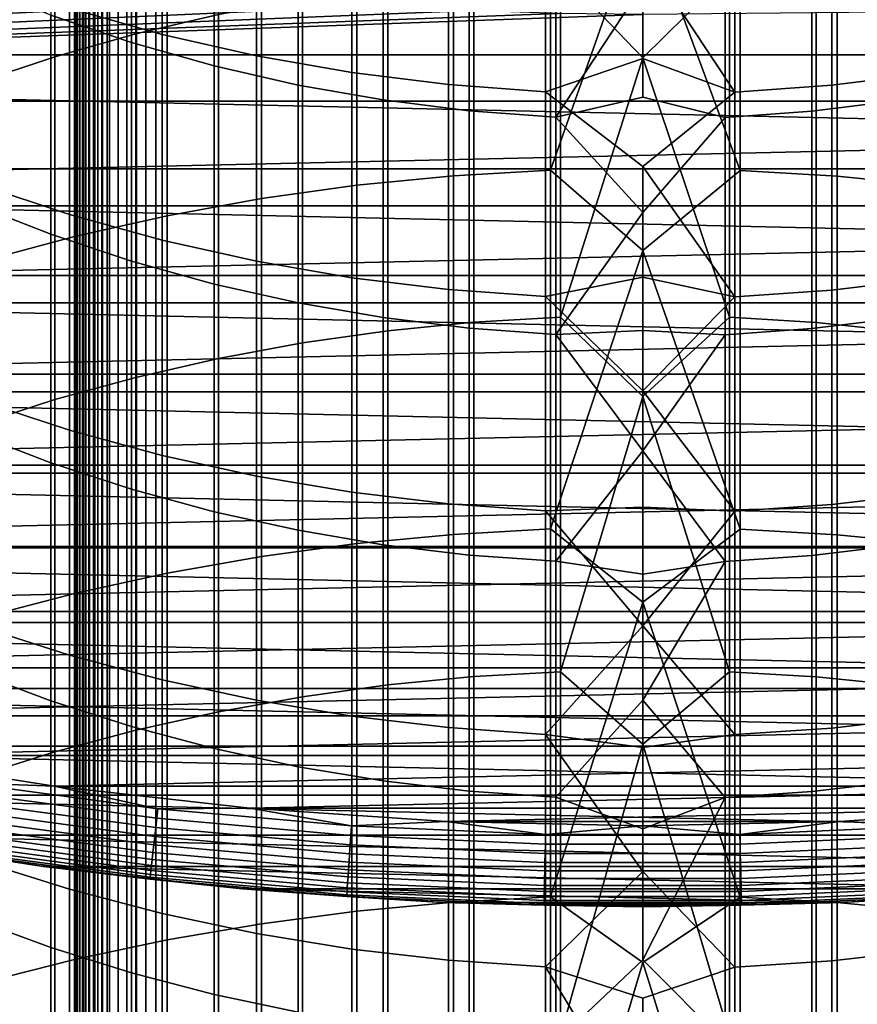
# Model space of a CAD drawing. Header units: metres. Extents: x -28 to 70, y -218 to 28.
# Tile 186 of 256: x -3.84 to 1.32, y -28.1 to -22.03. Entities that reach past the tile are written whole.
import ezdxf

# ---------------------------------------------------------------- set-up
doc = ezdxf.new("R2010")
doc.units = ezdxf.units.M
doc.layers.add('solid_10_261_432_XXX', color=7, linetype='CONTINUOUS')

msp = doc.modelspace()

# ---------------------------------------------------------------- linework, layer by layer
at = {"layer": 'solid_10_261_432_XXX'}
for points in [[(-3.5, -180.294357, 235.300003), (-3.5, -17.029387, 235.300003), (-3.5, -17.029387, 226), (-3.5, -180.294357, 226)], [(-3.496434, -180.294357, 225.940384), (-3.5, -180.294357, 226), (-3.5, -17.029387, 226), (-3.496354, -17.029387, 225.939728)], [(-3.497964, -17.029387, 235.328461), (-3.5, -17.029387, 235.300003), (-3.5, -180.294357, 235.300003), (-3.497964, -180.294357, 235.328461)], [(-3.497964, -180.294357, 235.328461), (-3.49189, -180.294357, 235.356369), (-3.49189, -17.029387, 235.356369), (-3.497964, -17.029387, 235.328461)], [(-3.485615, -180.294357, 225.880936), (-3.496434, -180.294357, 225.940384), (-3.496354, -17.029387, 225.939728), (-3.485615, -17.029387, 225.880936)], [(-3.49189, -180.294357, 235.356369), (-3.481903, -180.294357, 235.383133), (-3.481903, -17.029387, 235.383133), (-3.49189, -17.029387, 235.356369)], [(-3.467701, -180.294357, 225.823212), (-3.485615, -180.294357, 225.880936), (-3.485615, -17.029387, 225.880936), (-3.467701, -17.029387, 225.823212)], [(-3.481903, -180.294357, 235.383133), (-3.468204, -180.294357, 235.408203), (-3.468204, -17.029387, 235.408203), (-3.481903, -17.029387, 235.383133)], [(-3.468204, -180.294357, 235.408203), (-3.451075, -180.294357, 235.431061), (-3.451075, -17.029387, 235.431061), (-3.468204, -17.029387, 235.408203)], [(-3.442952, -180.294357, 225.768066), (-3.467701, -180.294357, 225.823212), (-3.467701, -17.029387, 225.823212), (-3.442952, -17.029387, 225.768066)], [(-3.451075, -180.294357, 235.431061), (-3.430864, -180.294357, 235.451248), (-3.430864, -17.029387, 235.451248), (-3.451075, -17.029387, 235.431061)], [(-3.411732, -180.294357, 225.716309), (-3.442952, -180.294357, 225.768066), (-3.442952, -17.029387, 225.768066), (-3.411732, -17.029387, 225.716309)], [(-3.430864, -180.294357, 235.451248), (-3.407984, -180.294357, 235.468338), (-3.407984, -17.029387, 235.468338), (-3.430864, -17.029387, 235.451248)], [(-3.374496, -180.294357, 225.668716), (-3.411732, -180.294357, 225.716309), (-3.411732, -17.029387, 225.716309), (-3.374496, -17.029387, 225.668716)], [(-3.407984, -180.294357, 235.468338), (-3.382901, -180.294357, 235.48201), (-3.382901, -17.029387, 235.48201), (-3.407984, -17.029387, 235.468338)], [(-3.382901, -180.294357, 235.48201), (-3.356127, -180.294357, 235.491959), (-3.356127, -17.029387, 235.491959), (-3.382901, -17.029387, 235.48201)], [(-3.331787, -180.294357, 225.625946), (-3.374496, -180.294357, 225.668716), (-3.374496, -17.029387, 225.668716), (-3.331787, -17.029387, 225.625946)], [(-3.356127, -180.294357, 235.491959), (-3.328208, -180.294357, 235.498001), (-3.328208, -17.029387, 235.498001), (-3.356127, -17.029387, 235.491959)], [(-3.284231, -180.294357, 225.588638), (-3.331787, -180.294357, 225.625946), (-3.331787, -17.029387, 225.625946), (-3.284231, -17.029387, 225.588638)], [(-3.328208, -180.294357, 235.498001), (-3.3, -180.294357, 235.5), (-3.3, -17.029387, 235.5), (-3.328208, -17.029387, 235.498001)], [(-3.3, -17.029387, 235.5), (-3.3, -180.294357, 235.5), (3.3, -180.294357, 235.5), (3.3, -17.029387, 235.5)], [(-3.232522, -180.294357, 225.557358), (-3.284231, -180.294357, 225.588638), (-3.284231, -17.029387, 225.588638), (-3.232522, -17.029387, 225.557358)], [(-3.177415, -180.294357, 225.532532), (-3.232522, -180.294357, 225.557358), (-3.232522, -17.029387, 225.557358), (-3.177415, -17.029387, 225.532532)], [(-3.119716, -180.294357, 225.514542), (-3.177415, -180.294357, 225.532532), (-3.177415, -17.029387, 225.532532), (-3.119716, -17.029387, 225.514542)], [(-3.060268, -180.294357, 225.503647), (-3.119716, -180.294357, 225.514542), (-3.119716, -17.029387, 225.514542), (-3.060268, -17.029387, 225.503647)], [(-3.060268, -17.029387, 225.503647), (-3, -17.029387, 225.5), (-3, -180.294357, 225.5), (-3.060268, -180.294357, 225.503647)], [(3, -17.029387, 225.5), (3, -180.294357, 225.5), (-3, -180.294357, 225.5), (-3, -17.029387, 225.5)], [(-2.613968, -19.937908, 459.50235), (-2.613968, -21.999126, 461.68042), (-3.122935, -22.118896, 461.563904), (-3.122935, -20.060843, 459.389191)], [(-3.122935, -20.060843, 459.389191), (-3.122935, -22.118896, 461.563904), (-3.621314, -22.259697, 461.426941), (-3.621314, -20.205364, 459.256134)], [(-3.621314, -20.205364, 459.256134), (-3.621314, -22.259697, 461.426941), (-4.107415, -22.421051, 461.269958), (-4.107415, -20.370981, 459.103668)], [(0.534932, -21.738506, 461.93396), (0, -22.267347, 462.496002), (-0.507145, -21.737377, 461.935059), (0, -20.236235, 460.381378)], [(-3.646882, -20.712183, 431.576843), (-3.646882, -22.003639, 433.744171), (-3.1491, -22.17227, 433.640533), (-3.1491, -20.883606, 431.477875)], [(-2.960494, -20.912443, 428.600037), (-2.960494, -22.121799, 430.763), (-3.531343, -21.961029, 430.855835), (-3.531343, -20.749176, 428.688416)], [(-1.16592, -20.842075, 462.80603), (-1.16592, -22.99398, 464.957916), (-0.567694, -22.959412, 464.993469), (-0.567694, -20.80654, 462.840576)], [(-0.567694, -20.80654, 462.840576), (-0.567694, -22.959412, 464.993469), (0, -21.341959, 463.409027)], [(0, -21.341959, 463.409027), (0.599433, -22.960644, 464.992188), (0.599433, -20.807806, 462.839355)], [(0.599433, -20.807806, 462.839355), (0.599433, -22.960644, 464.992188), (1.197506, -22.996475, 464.955353), (1.197506, -20.844639, 462.803528)], [(-1.760336, -20.902056, 462.747681), (-1.760336, -23.05233, 464.897949), (-1.16592, -22.99398, 464.957916), (-1.16592, -20.842075, 462.80603)], [(1.197506, -20.844639, 462.803528), (1.197506, -22.996475, 464.955353), (1.791665, -23.05608, 464.894104), (1.791665, -20.905909, 462.743927)], [(-3.1491, -20.883606, 431.477875), (-3.1491, -22.17227, 433.640533), (-2.640641, -22.315931, 433.552216), (-2.640641, -21.029646, 431.393555)], [(-2.379969, -21.046755, 428.527374), (-2.379969, -22.254057, 430.686646), (-2.960494, -22.121799, 430.763), (-2.960494, -20.912443, 428.600037)], [(-2.348998, -20.986286, 462.665741), (-2.348998, -23.134272, 464.813721), (-1.760336, -23.05233, 464.897949), (-1.760336, -20.902056, 462.747681)], [(-2.929983, -21.09449, 462.560455), (-2.929983, -23.239534, 464.705505), (-2.348998, -23.134272, 464.813721), (-2.348998, -20.986286, 462.665741)], [(-2.640641, -21.029646, 431.393555), (-2.640641, -22.315931, 433.552216), (-2.123228, -22.434137, 433.479553), (-2.123228, -21.149809, 431.324188)], [(-1.791665, -21.15167, 428.470581), (-1.791665, -22.357368, 430.626984), (-2.379969, -22.254057, 430.686646), (-2.379969, -21.046755, 428.527374)], [(-3.501391, -21.226316, 462.43222), (-3.501391, -23.367777, 464.573669), (-2.929983, -23.239534, 464.705505), (-2.929983, -21.09449, 462.560455)], [(-2.123228, -21.149809, 431.324188), (-2.123228, -22.434137, 433.479553), (-1.598617, -22.526487, 433.422791), (-1.598617, -21.243689, 431.269989)], [(-1.197506, -21.226847, 428.429901), (-1.197506, -22.431395, 430.584259), (-1.791665, -22.357368, 430.626984), (-1.791665, -21.15167, 428.470581)], [(1.760336, -21.156399, 428.468018), (1.760336, -22.362024, 430.624298), (1.16592, -22.434492, 430.582458), (1.16592, -21.229992, 428.428192)], [(-4.061356, -21.381332, 462.281433), (-4.061356, -23.518579, 464.418671), (-3.501391, -23.367777, 464.573669), (-3.501391, -21.226316, 462.43222)], [(-0.599433, -21.272039, 428.405457), (-0.599433, -22.475897, 430.558563), (-1.197506, -22.431395, 430.584259), (-1.197506, -21.226847, 428.429901)], [(1.16592, -21.229992, 428.428192), (1.16592, -22.434492, 430.582458), (0.567694, -22.477427, 430.557678), (0.567694, -21.273592, 428.404602)], [(-1.598617, -21.243689, 431.269989), (-1.598617, -22.526487, 433.422791), (-1.068586, -22.592669, 433.382111), (-1.068586, -21.310966, 431.23114)], [(-0.599433, -22.475897, 430.558563), (-0.599433, -21.272039, 428.405457), (0, -21.621723, 429.009888), (0, -22.270626, 430.166595)], [(0.567694, -21.273592, 428.404602), (0.567694, -22.477427, 430.557678), (0, -21.621723, 429.009888)], [(1.040938, -21.31373, 431.229553), (1.040938, -22.595388, 433.380432), (1.571201, -22.530573, 433.420288), (1.571201, -21.247841, 431.267578)], [(-1.068586, -21.310966, 431.23114), (-1.068586, -22.592669, 433.382111), (-0.534932, -22.632458, 433.357666), (-0.534932, -21.351414, 431.207794)], [(-0.567694, -22.959412, 464.993469), (0, -23.453959, 465.492859), (0.599433, -22.960644, 464.992188), (0, -21.341959, 463.409027)], [(-0.534932, -21.351414, 431.207794), (-0.534932, -22.632458, 433.357666), (0, -21.81724, 431.97464)], [(0.507145, -22.633801, 433.356812), (0.507145, -21.352779, 431.207001), (0, -21.81724, 431.97464), (0, -22.510054, 433.128082)], [(0.507145, -21.352779, 431.207001), (0.507145, -22.633801, 433.356812), (1.040938, -22.595388, 433.380432), (1.040938, -21.31373, 431.229553)], [(16.164074, -22.247982, -5), (-16.164074, -22.247982, -5), (-17.145966, -21.50037, -5)], [(17.145966, -21.50037, -5), (16.164074, -22.247982, -5), (-17.145966, -21.50037, -5)], [(0.567694, -22.477427, 430.557678), (0, -22.270626, 430.166595), (0, -21.621723, 429.009888)], [(-14.873999, -22.533623), (-2.611826, -21.844412), (-3.130936, -21.77607), (-15.869986, -21.843615)], [(-3.531343, -21.961029, 430.855835), (-3.531343, -23.232143, 432.989014), (-4.090651, -23.046457, 433.10318), (-4.090651, -21.772268, 430.964813)], [(-1.040938, -21.769695, 461.903625), (-1.040938, -23.896385, 464.030304), (-1.571201, -23.949436, 463.975769), (-1.571201, -21.82423, 461.850555)], [(-0.507145, -21.737377, 461.935059), (-0.507145, -23.864944, 464.062622), (-1.040938, -23.896385, 464.030304), (-1.040938, -21.769695, 461.903625)], [(0, -22.267347, 462.496002), (-0.507145, -23.864944, 464.062622), (-0.507145, -21.737377, 461.935059)], [(0.534932, -21.738506, 461.93396), (0.534932, -23.866043, 464.061493), (0, -22.267347, 462.496002)], [(1.068586, -21.771982, 461.901398), (1.068586, -23.898609, 464.028015), (0.534932, -23.866043, 464.061493), (0.534932, -21.738506, 461.93396)], [(1.598617, -21.827667, 461.847229), (1.598617, -23.95278, 463.972321), (1.068586, -23.898609, 464.028015), (1.068586, -21.771982, 461.901398)], [(14.874039, -22.533596), (15.870024, -21.843588), (0, -22), (-14.873999, -22.533623)], [(-14.873999, -22.533623), (-2.091219, -21.900383), (-2.611826, -21.844412)], [(-4.1323, -21.810614, 433.862823), (-4.1323, -23.164642, 435.999054), (-3.646882, -23.354324, 435.875122), (-3.646882, -22.003639, 433.744171)], [(-1.571201, -21.82423, 461.850555), (-1.571201, -23.949436, 463.975769), (-2.096138, -24.023918, 463.8992), (-2.096138, -21.900793, 461.776093)], [(-0.534932, -22.632458, 433.357666), (0, -22.510054, 433.128082), (0, -21.81724, 431.97464)], [(-14.873999, -22.533623), (-1.569467, -21.943945), (-2.091219, -21.900383)], [(-2.096138, -21.900793, 461.776093), (-2.096138, -24.023918, 463.8992), (-2.613968, -24.119577, 463.800873), (-2.613968, -21.999126, 461.68042)], [(-14.873999, -22.533623), (-1.046814, -21.97508), (-1.569467, -21.943945)], [(-2.960494, -22.121799, 430.763), (-2.960494, -23.390295, 432.891815), (-3.531343, -23.232143, 432.989014), (-3.531343, -21.961029, 430.855835)], [(-14.873999, -22.533623), (-0.523535, -21.993769), (-1.046814, -21.97508)], [(-14.873999, -22.533623), (0, -22), (-0.523535, -21.993769)], [(-3.646882, -22.003639, 433.744171), (-3.646882, -23.354324, 435.875122), (-3.1491, -23.520035, 435.766846), (-3.1491, -22.17227, 433.640533)], [(-2.613968, -21.999126, 461.68042), (-2.613968, -24.119577, 463.800873), (-3.122935, -24.236092, 463.681091), (-3.122935, -22.118896, 461.563904)], [(-3.122935, -22.118896, 461.563904), (-3.122935, -24.236092, 463.681091), (-3.621314, -24.373064, 463.540314), (-3.621314, -22.259697, 461.426941)], [(-2.379969, -22.254057, 430.686646), (-2.379969, -23.520399, 432.811829), (-2.960494, -23.390295, 432.891815), (-2.960494, -22.121799, 430.763)], [(-3.1491, -22.17227, 433.640533), (-3.1491, -23.520035, 435.766846), (-2.640641, -23.661207, 435.674622), (-2.640641, -22.315931, 433.552216)], [(15.149656, -22.950771, -5), (-15.149656, -22.950771, -5), (-16.164074, -22.247982, -5)], [(16.164074, -22.247982, -5), (15.149656, -22.950771, -5), (-16.164074, -22.247982, -5)], [(-3.621314, -22.259697, 461.426941), (-3.621314, -24.373064, 463.540314), (-4.107415, -24.530031, 463.378937), (-4.107415, -22.421051, 461.269958)], [(-1.791665, -22.357368, 430.626984), (-1.791665, -23.622026, 432.749359), (-2.379969, -23.520399, 432.811829), (-2.379969, -22.254057, 430.686646)], [(-0.599433, -22.475897, 430.558563), (0, -22.270626, 430.166595), (0.567694, -22.477427, 430.557678), (0, -22.936596, 431.313538)], [(0.534932, -23.866043, 464.061493), (0, -24.3545, 464.555298), (-0.507145, -23.864944, 464.062622), (0, -22.267347, 462.496002)], [(-2.640641, -22.315931, 433.552216), (-2.640641, -23.661207, 435.674622), (-2.123228, -23.777367, 435.598724), (-2.123228, -22.434137, 433.479553)], [(-1.197506, -22.431395, 430.584259), (-1.197506, -23.694847, 432.70459), (-1.791665, -23.622026, 432.749359), (-1.791665, -22.357368, 430.626984)], [(1.760336, -22.362024, 430.624298), (1.760336, -23.626606, 432.746552), (1.16592, -23.697895, 432.702728), (1.16592, -22.434492, 430.582458)], [(-2.123228, -22.434137, 433.479553), (-2.123228, -23.777367, 435.598724), (-1.598617, -23.868118, 435.539429), (-1.598617, -22.526487, 433.422791)], [(-0.599433, -22.475897, 430.558563), (-0.599433, -23.738625, 432.677704), (-1.197506, -23.694847, 432.70459), (-1.197506, -22.431395, 430.584259)], [(1.16592, -22.434492, 430.582458), (1.16592, -23.697895, 432.702728), (0.567694, -23.740129, 432.676758), (0.567694, -22.477427, 430.557678)], [(-0.599433, -23.738625, 432.677704), (-0.599433, -22.475897, 430.558563), (0, -22.936596, 431.313538), (0, -23.619492, 432.4505)], [(0.507145, -22.633801, 433.356812), (0, -22.510054, 433.128082), (-0.534932, -22.632458, 433.357666), (0, -23.219883, 434.271149)], [(0.567694, -22.477427, 430.557678), (0.567694, -23.740129, 432.676758), (0, -22.936596, 431.313538)], [(-14.873999, -22.533623), (-13.848095, -23.178228), (14.874039, -22.533596)], [(-13.848095, -23.178228), (13.848136, -23.178204), (14.874039, -22.533596)], [(-1.598617, -22.526487, 433.422791), (-1.598617, -23.868118, 435.539429), (-1.068586, -23.933153, 435.496948), (-1.068586, -22.592669, 433.382111)], [(1.040938, -22.595388, 433.380432), (1.040938, -23.935825, 435.495209), (1.571201, -23.872133, 435.536804), (1.571201, -22.530573, 433.420288)], [(-1.068586, -22.592669, 433.382111), (-1.068586, -23.933153, 435.496948), (-0.534932, -23.972254, 435.471405), (-0.534932, -22.632458, 433.357666)], [(-0.534932, -22.632458, 433.357666), (-0.534932, -23.972254, 435.471405), (0, -23.219883, 434.271149)], [(0.507145, -23.973574, 435.470551), (0.507145, -22.633801, 433.356812), (0, -23.219883, 434.271149), (0, -23.946573, 435.403595)], [(0.507145, -22.633801, 433.356812), (0.507145, -23.973574, 435.470551), (1.040938, -23.935825, 435.495209), (1.040938, -22.595388, 433.380432)], [(0.567694, -23.740129, 432.676758), (0, -23.619492, 432.4505), (0, -22.936596, 431.313538)], [(14.104724, -23.607344, -5), (-14.104724, -23.607344, -5), (-15.149656, -22.950771, -5)], [(15.149656, -22.950771, -5), (14.104724, -23.607344, -5), (-15.149656, -22.950771, -5)], [(-1.760336, -23.05233, 464.897949), (-1.760336, -25.26104, 466.988159), (-1.16592, -25.204365, 467.049713), (-1.16592, -22.99398, 464.957916)], [(-1.16592, -22.99398, 464.957916), (-1.16592, -25.204365, 467.049713), (-0.567694, -25.170788, 467.086182), (-0.567694, -22.959412, 464.993469)], [(-0.567694, -22.959412, 464.993469), (-0.567694, -25.170788, 467.086182), (0, -23.453959, 465.492859)], [(0, -23.453959, 465.492859), (0.599433, -25.171984, 467.0849), (0.599433, -22.960644, 464.992188)], [(0.599433, -22.960644, 464.992188), (0.599433, -25.171984, 467.0849), (1.197506, -25.206787, 467.047089), (1.197506, -22.996475, 464.955353)], [(1.197506, -22.996475, 464.955353), (1.197506, -25.206787, 467.047089), (1.791665, -25.264681, 466.984192), (1.791665, -23.05608, 464.894104)], [(-3.531343, -23.232143, 432.989014), (-3.531343, -24.561554, 435.086395), (-4.090651, -24.379084, 435.205597), (-4.090651, -23.046457, 433.10318)], [(-2.348998, -23.134272, 464.813721), (-2.348998, -25.340628, 466.901703), (-1.760336, -25.26104, 466.988159), (-1.760336, -23.05233, 464.897949)], [(-13.848095, -23.178228), (-12.79426, -23.776182), (13.848136, -23.178204)], [(-12.79426, -23.776182), (12.794302, -23.776161), (13.848136, -23.178204)], [(-4.1323, -23.164642, 435.999054), (-4.1323, -24.577017, 438.097137), (-3.646882, -24.763214, 437.968018), (-3.646882, -23.354324, 435.875122)], [(-2.929983, -23.239534, 464.705505), (-2.929983, -25.442869, 466.790619), (-2.348998, -25.340628, 466.901703), (-2.348998, -23.134272, 464.813721)], [(-2.960494, -23.390295, 432.891815), (-2.960494, -24.716967, 434.984863), (-3.531343, -24.561554, 435.086395), (-3.531343, -23.232143, 432.989014)], [(-3.501391, -23.367777, 464.573669), (-3.501391, -25.56743, 466.655334), (-2.929983, -25.442869, 466.790619), (-2.929983, -23.239534, 464.705505)], [(-0.534932, -23.972254, 435.471405), (0, -23.946573, 435.403595), (0, -23.219883, 434.271149)], [(-3.646882, -23.354324, 435.875122), (-3.646882, -24.763214, 437.968018), (-3.1491, -24.925877, 437.855225), (-3.1491, -23.520035, 435.766846)], [(-4.061356, -23.518579, 464.418671), (-4.061356, -25.713903, 466.496216), (-3.501391, -25.56743, 466.655334), (-3.501391, -23.367777, 464.573669)], [(-2.379969, -23.520399, 432.811829), (-2.379969, -24.844818, 434.901337), (-2.960494, -24.716967, 434.984863), (-2.960494, -23.390295, 432.891815)], [(-0.567694, -25.170788, 467.086182), (0, -25.621145, 467.519257), (0.599433, -25.171984, 467.0849), (0, -23.453959, 465.492859)], [(-3.1491, -23.520035, 435.766846), (-3.1491, -24.925877, 437.855225), (-2.640641, -25.064455, 437.759155), (-2.640641, -23.661207, 435.674622)], [(-1.791665, -23.622026, 432.749359), (-1.791665, -24.944685, 434.83609), (-2.379969, -24.844818, 434.901337), (-2.379969, -23.520399, 432.811829)], [(13.031395, -24.216373, -5), (-13.031395, -24.216373, -5), (-14.104724, -23.607344, -5)], [(14.104724, -23.607344, -5), (13.031395, -24.216373, -5), (-14.104724, -23.607344, -5)], [(-2.640641, -23.661207, 435.674622), (-2.640641, -25.064455, 437.759155), (-2.123228, -25.17848, 437.680084), (-2.123228, -23.777367, 435.598724)], [(-1.197506, -23.694847, 432.70459), (-1.197506, -25.016245, 434.789337), (-1.791665, -24.944685, 434.83609), (-1.791665, -23.622026, 432.749359)], [(-0.599433, -23.738625, 432.677704), (0, -23.619492, 432.4505), (0, -24.319159, 433.577179)], [(0.567694, -23.740129, 432.676758), (0, -24.319159, 433.577179), (0, -23.619492, 432.4505)], [(1.760336, -23.626606, 432.746552), (1.760336, -24.949186, 434.83313), (1.16592, -25.019241, 434.787384), (1.16592, -23.697895, 432.702728)], [(-0.599433, -23.738625, 432.677704), (-0.599433, -25.059265, 434.76123), (-1.197506, -25.016245, 434.789337), (-1.197506, -23.694847, 432.70459)], [(1.16592, -23.697895, 432.702728), (1.16592, -25.019241, 434.787384), (0.567694, -25.060743, 434.760254), (0.567694, -23.740129, 432.676758)], [(-12.79426, -23.776182), (-11.714675, -24.326248), (12.794302, -23.776161)], [(-11.714675, -24.326248), (11.714718, -24.326229), (12.794302, -23.776161)], [(-2.123228, -23.777367, 435.598724), (-2.123228, -25.17848, 437.680084), (-1.598617, -25.267563, 437.618317), (-1.598617, -23.868118, 435.539429)], [(-0.599433, -25.059265, 434.76123), (-0.599433, -23.738625, 432.677704), (0, -24.319159, 433.577179), (0, -25.035444, 434.69342)], [(0.567694, -23.740129, 432.676758), (0.567694, -25.060743, 434.760254), (0, -24.319159, 433.577179)], [(-1.598617, -23.868118, 435.539429), (-1.598617, -25.267563, 437.618317), (-1.068586, -25.331404, 437.574066), (-1.068586, -23.933153, 435.496948)], [(-1.040938, -23.896385, 464.030304), (-1.040938, -26.080866, 466.097595), (-1.571201, -26.132393, 466.041595), (-1.571201, -23.949436, 463.975769)], [(-0.507145, -23.864944, 464.062622), (-0.507145, -26.050327, 466.130768), (-1.040938, -26.080866, 466.097595), (-1.040938, -23.896385, 464.030304)], [(0, -24.3545, 464.555298), (-0.507145, -26.050327, 466.130768), (-0.507145, -23.864944, 464.062622)], [(0.534932, -23.866043, 464.061493), (0.534932, -26.051394, 466.129608), (0, -24.3545, 464.555298)], [(1.068586, -23.898609, 464.028015), (1.068586, -26.083027, 466.095245), (0.534932, -26.051394, 466.129608), (0.534932, -23.866043, 464.061493)], [(1.040938, -23.935825, 435.495209), (1.040938, -25.334024, 437.572235), (1.571201, -25.271503, 437.615601), (1.571201, -23.872133, 435.536804)], [(1.598617, -23.95278, 463.972321), (1.598617, -26.135641, 466.038086), (1.068586, -26.083027, 466.095245), (1.068586, -23.898609, 464.028015)], [(-1.571201, -23.949436, 463.975769), (-1.571201, -26.132393, 466.041595), (-2.096138, -26.204739, 465.963013), (-2.096138, -24.023918, 463.8992)], [(-1.068586, -23.933153, 435.496948), (-1.068586, -25.331404, 437.574066), (-0.534932, -25.369783, 437.547455), (-0.534932, -23.972254, 435.471405)], [(-0.534932, -23.972254, 435.471405), (0, -24.689964, 436.525116), (0, -23.946573, 435.403595)], [(-0.534932, -23.972254, 435.471405), (-0.534932, -25.369783, 437.547455), (0, -24.689964, 436.525116)], [(0.507145, -23.973574, 435.470551), (0, -23.946573, 435.403595), (0, -24.689964, 436.525116)], [(0.507145, -23.973574, 435.470551), (0.507145, -25.371078, 437.546539), (1.040938, -25.334024, 437.572235), (1.040938, -23.935825, 435.495209)], [(-2.096138, -24.023918, 463.8992), (-2.096138, -26.204739, 465.963013), (-2.613968, -26.297651, 465.862091), (-2.613968, -24.119577, 463.800873)], [(0.507145, -23.973574, 435.470551), (0, -24.689964, 436.525116), (0.507145, -25.371078, 437.546539)], [(-2.613968, -24.119577, 463.800873), (-2.613968, -26.297651, 465.862091), (-3.122935, -26.410822, 465.739166), (-3.122935, -24.236092, 463.681091)], [(11.931824, -24.776632, -5), (-11.931824, -24.776632, -5), (-13.031395, -24.216373, -5)], [(13.031395, -24.216373, -5), (11.931824, -24.776632, -5), (-13.031395, -24.216373, -5)], [(-3.122935, -24.236092, 463.681091), (-3.122935, -26.410822, 465.739166), (-3.621314, -26.543863, 465.594635), (-3.621314, -24.373064, 463.540314)], [(-11.714675, -24.326248), (-10.611524, -24.827314), (11.714718, -24.326229)], [(-10.611524, -24.827314), (10.611567, -24.827295), (11.714718, -24.326229)], [(0.567694, -25.060743, 434.760254), (0, -25.035444, 434.69342), (0, -24.319159, 433.577179)], [(-3.621314, -24.373064, 463.540314), (-3.621314, -26.543863, 465.594635), (-4.107415, -26.696323, 465.429016), (-4.107415, -24.530031, 463.378937)], [(-3.531343, -24.561554, 435.086395), (-3.531343, -25.948252, 437.146332), (-4.090651, -25.769136, 437.270538), (-4.090651, -24.379084, 435.205597)], [(0.534932, -26.051394, 466.129608), (0, -26.496191, 466.557861), (-0.507145, -26.050327, 466.130768), (0, -24.3545, 464.555298)], [(-4.1323, -24.577017, 438.097137), (-4.1323, -26.046667, 440.155518), (-3.646882, -26.229237, 440.021332), (-3.646882, -24.763214, 437.968018)], [(-2.960494, -24.716967, 434.984863), (-2.960494, -26.100809, 437.040558), (-3.531343, -25.948252, 437.146332), (-3.531343, -24.561554, 435.086395)], [(-0.534932, -25.369783, 437.547455), (0, -25.449892, 437.635529), (0, -24.689964, 436.525116)], [(0.507145, -25.371078, 437.546539), (0, -24.689964, 436.525116), (0, -25.449892, 437.635529)], [(-2.379969, -24.844818, 434.901337), (-2.379969, -26.226309, 436.953552), (-2.960494, -26.100809, 437.040558), (-2.960494, -24.716967, 434.984863)], [(10.808199, -25.28701, -5), (-10.808199, -25.28701, -5), (-11.931824, -24.776632, -5)], [(11.931824, -24.776632, -5), (10.808199, -25.28701, -5), (-11.931824, -24.776632, -5)], [(-3.646882, -24.763214, 437.968018), (-3.646882, -26.229237, 440.021332), (-3.1491, -26.388729, 439.904083), (-3.1491, -24.925877, 437.855225)], [(-10.611524, -24.827314), (-9.486959, -25.278402), (10.611567, -24.827295)], [(-9.486959, -25.278402), (9.487002, -25.278385), (10.611567, -24.827295)], [(-1.791665, -24.944685, 434.83609), (-1.791665, -26.324341, 436.885559), (-2.379969, -26.226309, 436.953552), (-2.379969, -24.844818, 434.901337)], [(-3.1491, -24.925877, 437.855225), (-3.1491, -26.388729, 439.904083), (-2.640641, -26.524609, 439.80423), (-2.640641, -25.064455, 437.759155)], [(-1.197506, -25.016245, 434.789337), (-1.197506, -26.394585, 436.836853), (-1.791665, -26.324341, 436.885559), (-1.791665, -24.944685, 434.83609)], [(1.760336, -24.949186, 434.83313), (1.760336, -26.328758, 436.882507), (1.16592, -26.397526, 436.834808), (1.16592, -25.019241, 434.787384)], [(-2.640641, -25.064455, 437.759155), (-2.640641, -26.524609, 439.80423), (-2.123228, -26.63641, 439.722046), (-2.123228, -25.17848, 437.680084)], [(-0.599433, -25.059265, 434.76123), (-0.599433, -26.436813, 436.807587), (-1.197506, -26.394585, 436.836853), (-1.197506, -25.016245, 434.789337)], [(-0.599433, -25.059265, 434.76123), (0, -25.035444, 434.69342), (0, -25.76819, 435.798889)], [(-0.599433, -25.059265, 434.76123), (0, -25.76819, 435.798889), (-0.599433, -26.436813, 436.807587)], [(0.567694, -25.060743, 434.760254), (0, -25.76819, 435.798889), (0, -25.035444, 434.69342)], [(0.567694, -25.060743, 434.760254), (0.567694, -26.438265, 436.80658), (0, -25.76819, 435.798889)], [(1.16592, -25.019241, 434.787384), (1.16592, -26.397526, 436.834808), (0.567694, -26.438265, 436.80658), (0.567694, -25.060743, 434.760254)], [(-2.123228, -25.17848, 437.680084), (-2.123228, -26.63641, 439.722046), (-1.598617, -26.723759, 439.657837), (-1.598617, -25.267563, 437.618317)], [(-1.16592, -25.204365, 467.049713), (-1.16592, -27.471546, 469.079803), (-0.567694, -27.438988, 469.117188), (-0.567694, -25.170788, 467.086182)], [(-0.567694, -25.170788, 467.086182), (-0.567694, -27.438988, 469.117188), (0, -25.621145, 467.519257)], [(0, -25.621145, 467.519257), (0.599433, -27.440147, 469.115875), (0.599433, -25.171984, 467.0849)], [(0.599433, -25.171984, 467.0849), (0.599433, -27.440147, 469.115875), (1.197506, -27.473896, 469.077118), (1.197506, -25.206787, 467.047089)], [(-1.760336, -25.26104, 466.988159), (-1.760336, -27.526503, 469.016724), (-1.16592, -27.471546, 469.079803), (-1.16592, -25.204365, 467.049713)], [(1.197506, -25.206787, 467.047089), (1.197506, -27.473896, 469.077118), (1.791665, -27.530035, 469.012665), (1.791665, -25.264681, 466.984192)], [(9.662813, -25.746456, -5), (-9.662813, -25.746456, -5), (-10.808199, -25.28701, -5)], [(10.808199, -25.28701, -5), (9.662813, -25.746456, -5), (-10.808199, -25.28701, -5)], [(-9.486959, -25.278402), (-8.343321, -25.678572), (9.487002, -25.278385)], [(-8.343321, -25.678572), (8.343367, -25.678556), (9.487002, -25.278385)], [(-2.348998, -25.340628, 466.901703), (-2.348998, -27.60368, 468.928101), (-1.760336, -27.526503, 469.016724), (-1.760336, -25.26104, 466.988159)], [(-1.598617, -25.267563, 437.618317), (-1.598617, -26.723759, 439.657837), (-1.068586, -26.786354, 439.611847), (-1.068586, -25.331404, 437.574066)], [(1.040938, -25.334024, 437.572235), (1.040938, -26.788925, 439.609955), (1.571201, -26.727621, 439.654999), (1.571201, -25.271503, 437.615601)], [(-2.929983, -25.442869, 466.790619), (-2.929983, -27.702822, 468.81427), (-2.348998, -27.60368, 468.928101), (-2.348998, -25.340628, 466.901703)], [(-1.068586, -25.331404, 437.574066), (-1.068586, -26.786354, 439.611847), (-0.534932, -26.823986, 439.584167), (-0.534932, -25.369783, 437.547455)], [(0.507145, -25.371078, 437.546539), (0.507145, -26.825256, 439.583252), (1.040938, -26.788925, 439.609955), (1.040938, -25.334024, 437.572235)], [(-0.534932, -25.369783, 437.547455), (-0.534932, -26.823986, 439.584167), (0, -26.226191, 438.734528), (0, -25.449892, 437.635529)], [(0.507145, -25.371078, 437.546539), (0, -25.449892, 437.635529), (0, -26.226191, 438.734528)], [(0.507145, -25.371078, 437.546539), (0, -26.226191, 438.734528), (0.507145, -26.825256, 439.583252)], [(-3.501391, -25.56743, 466.655334), (-3.501391, -27.823606, 468.675568), (-2.929983, -27.702822, 468.81427), (-2.929983, -25.442869, 466.790619)], [(-4.061356, -25.713903, 466.496216), (-4.061356, -27.965641, 468.512482), (-3.501391, -27.823606, 468.675568), (-3.501391, -25.56743, 466.655334)], [(-0.567694, -27.438988, 469.117188), (0, -27.841955, 469.486725), (0.599433, -27.440147, 469.115875), (0, -25.621145, 467.519257)], [(-8.343321, -25.678572), (-7.182882, -26.027027), (8.343367, -25.678556)], [(-7.182882, -26.027027), (7.182928, -26.027016), (8.343367, -25.678556)], [(8.49796, -26.154057, -5), (-8.49796, -26.154057, -5), (-9.662813, -25.746456, -5)], [(9.662813, -25.746456, -5), (8.49796, -26.154057, -5), (-9.662813, -25.746456, -5)], [(-3.531343, -25.948252, 437.146332), (-3.531343, -27.391184, 439.167297), (-4.090651, -27.215557, 439.296387), (-4.090651, -25.769136, 437.270538)], [(-0.599433, -26.436813, 436.807587), (0, -25.76819, 435.798889), (0, -26.517241, 436.893372)], [(0.567694, -26.438265, 436.80658), (0, -26.517241, 436.893372), (0, -25.76819, 435.798889)], [(-2.960494, -26.100809, 437.040558), (-2.960494, -27.540768, 439.057343), (-3.531343, -27.391184, 439.167297), (-3.531343, -25.948252, 437.146332)], [(-7.182882, -26.027027), (-6.007944, -26.32308), (7.182928, -26.027016)], [(-6.007944, -26.32308), (6.00799, -26.323071), (7.182928, -26.027016)], [(-4.1323, -26.046667, 440.155518), (-4.1323, -27.572477, 442.172607), (-3.646882, -27.75128, 442.033447), (-3.646882, -26.229237, 440.021332)], [(-1.040938, -26.080866, 466.097595), (-1.040938, -28.321478, 468.103882), (-1.571201, -28.371445, 468.046509), (-1.571201, -26.132393, 466.041595)], [(-0.507145, -26.050327, 466.130768), (-0.507145, -28.291866, 468.137878), (-1.040938, -28.321478, 468.103882), (-1.040938, -26.080866, 466.097595)], [(0, -26.496191, 466.557861), (-0.507145, -28.291866, 468.137878), (-0.507145, -26.050327, 466.130768)], [(0.534932, -26.051394, 466.129608), (0.534932, -28.292902, 468.136719), (0, -26.496191, 466.557861)], [(1.068586, -26.083027, 466.095245), (1.068586, -28.323574, 468.101471), (0.534932, -28.292902, 468.136719), (0.534932, -26.051394, 466.129608)], [(1.598617, -26.135641, 466.038086), (1.598617, -28.374594, 468.042908), (1.068586, -28.323574, 468.101471), (1.068586, -26.083027, 466.095245)], [(7.315989, -26.508984, -5), (-7.315989, -26.508984, -5), (-8.49796, -26.154057, -5)], [(8.49796, -26.154057, -5), (7.315989, -26.508984, -5), (-8.49796, -26.154057, -5)], [(-2.379969, -26.226309, 436.953552), (-2.379969, -27.663822, 438.966888), (-2.960494, -27.540768, 439.057343), (-2.960494, -26.100809, 437.040558)], [(-1.571201, -26.132393, 466.041595), (-1.571201, -28.371445, 468.046509), (-2.096138, -28.441597, 467.965973), (-2.096138, -26.204739, 465.963013)], [(-2.096138, -26.204739, 465.963013), (-2.096138, -28.441597, 467.965973), (-2.613968, -28.531694, 467.862518), (-2.613968, -26.297651, 465.862091)], [(-3.646882, -26.229237, 440.021332), (-3.646882, -27.75128, 442.033447), (-3.1491, -27.907482, 441.911865), (-3.1491, -26.388729, 439.904083)], [(-1.791665, -26.324341, 436.885559), (-1.791665, -27.759943, 438.89624), (-2.379969, -27.663822, 438.966888), (-2.379969, -26.226309, 436.953552)], [(0.507145, -26.825256, 439.583252), (0, -26.226191, 438.734528), (-0.534932, -26.823986, 439.584167), (0, -27.01869, 439.82193)], [(-6.007944, -26.32308), (-4.820953, -26.566114), (6.00799, -26.323071)], [(-4.820953, -26.566114), (4.821001, -26.566105), (6.00799, -26.323071)], [(-2.613968, -26.297651, 465.862091), (-2.613968, -28.531694, 467.862518), (-3.122935, -28.641434, 467.736511), (-3.122935, -26.410822, 465.739166)], [(-1.197506, -26.394585, 436.836853), (-1.197506, -27.828819, 438.845642), (-1.791665, -27.759943, 438.89624), (-1.791665, -26.324341, 436.885559)], [(1.760336, -26.328758, 436.882507), (1.760336, -27.764277, 438.893066), (1.16592, -27.831703, 438.843506), (1.16592, -26.397526, 436.834808)], [(-3.1491, -26.388729, 439.904083), (-3.1491, -27.907482, 441.911865), (-2.640641, -28.040558, 441.808289), (-2.640641, -26.524609, 439.80423)], [(-0.599433, -26.436813, 436.807587), (-0.599433, -27.870224, 438.815186), (-1.197506, -27.828819, 438.845642), (-1.197506, -26.394585, 436.836853)], [(1.16592, -26.397526, 436.834808), (1.16592, -27.831703, 438.843506), (0.567694, -27.871649, 438.814148), (0.567694, -26.438265, 436.80658)], [(-3.122935, -26.410822, 465.739166), (-3.122935, -28.641434, 467.736511), (-3.621314, -28.770443, 467.588379), (-3.621314, -26.543863, 465.594635)], [(-0.599433, -26.436813, 436.807587), (0, -26.517241, 436.893372), (0, -27.282425, 437.976654)], [(-0.599433, -26.436813, 436.807587), (0, -27.282425, 437.976654), (-0.599433, -27.870224, 438.815186)], [(0.567694, -26.438265, 436.80658), (0.567694, -27.871649, 438.814148), (0, -27.282425, 437.976654), (0, -26.517241, 436.893372)], [(6.119315, -26.81052, -5), (-6.119315, -26.81052, -5), (-7.315989, -26.508984, -5)], [(7.315989, -26.508984, -5), (6.119315, -26.81052, -5), (-7.315989, -26.508984, -5)], [(0.534932, -28.292902, 468.136719), (0, -28.690872, 468.502167), (-0.507145, -28.291866, 468.137878), (0, -26.496191, 466.557861)], [(-4.820953, -26.566114), (-3.624228, -26.755651), (4.821001, -26.566105)], [(-4.174017, -26.736412, -0.003646), (-3.624228, -26.755651), (-4.820953, -26.566114)], [(-3.621314, -26.543863, 465.594635), (-3.621314, -28.770443, 467.588379), (-4.107415, -28.918282, 467.41861), (-4.107415, -26.696323, 465.429016)], [(-3.624228, -26.755651), (3.624276, -26.755646), (4.821001, -26.566105)], [(-2.640641, -26.524609, 439.80423), (-2.640641, -28.040558, 441.808289), (-2.123228, -28.150053, 441.723053), (-2.123228, -26.63641, 439.722046)], [(-2.123228, -26.63641, 439.722046), (-2.123228, -28.150053, 441.723053), (-1.598617, -28.235598, 441.656464), (-1.598617, -26.723759, 439.657837)], [(-4.183187, -26.795149, -0.014544), (-2.993854, -26.953959, -0.014544), (-2.987291, -26.894873, -0.003646), (-4.174017, -26.736412, -0.003646)], [(-4.174017, -26.736412, -0.003646), (-2.987291, -26.894873, -0.003646), (-3.624228, -26.755651)], [(-3.624228, -26.755651), (-2.420187, -26.891312), (3.624276, -26.755646)], [(-2.987291, -26.894873, -0.003646), (-2.420187, -26.891312), (-3.624228, -26.755651)], [(-2.420187, -26.891312), (2.420235, -26.891308), (3.624276, -26.755646)], [(-1.598617, -26.723759, 439.657837), (-1.598617, -28.235598, 441.656464), (-1.068586, -28.296902, 441.608765), (-1.068586, -26.786354, 439.611847)], [(1.040938, -26.788925, 439.609955), (1.040938, -28.299421, 441.606812), (1.571201, -28.239382, 441.653534), (1.571201, -26.727621, 439.654999)], [(4.910312, -27.058062, -5), (-4.910312, -27.058062, -5), (-6.119315, -26.81052, -5)], [(6.119315, -26.81052, -5), (4.910312, -27.058062, -5), (-6.119315, -26.81052, -5)], [(-4.192087, -26.852156, -0.032535), (-3.000223, -27.011305, -0.032535), (-2.993854, -26.953959, -0.014544), (-4.183187, -26.795149, -0.014544)], [(-1.068586, -26.786354, 439.611847), (-1.068586, -28.296902, 441.608765), (-0.534932, -28.333759, 441.580078), (-0.534932, -26.823986, 439.584167)], [(-0.534932, -26.823986, 439.584167), (-0.534932, -28.333759, 441.580078), (0, -27.827217, 440.897461), (0, -27.01869, 439.82193)], [(0.507145, -26.825256, 439.583252), (0, -27.01869, 439.82193), (0, -27.827217, 440.897461)], [(0.507145, -26.825256, 439.583252), (0, -27.827217, 440.897461), (0.507145, -28.335003, 441.579102)], [(0.507145, -26.825256, 439.583252), (0.507145, -28.335003, 441.579102), (1.040938, -28.299421, 441.606812), (1.040938, -26.788925, 439.609955)], [(-4.200587, -26.906603, -0.057356), (-3.006307, -27.066074, -0.057356), (-3.000223, -27.011305, -0.032535), (-4.192087, -26.852156, -0.032535)], [(-4.208563, -26.957693, -0.088645), (-3.012015, -27.117468, -0.088645), (-3.006307, -27.066074, -0.057356), (-4.200587, -26.906603, -0.057356)], [(-2.993854, -26.953959, -0.014544), (-1.79866, -27.060005, -0.014544), (-1.794717, -27.000687, -0.003646), (-2.987291, -26.894873, -0.003646)], [(-2.987291, -26.894873, -0.003646), (-1.794717, -27.000687, -0.003646), (-2.420187, -26.891312)], [(-2.420187, -26.891312), (-1.211323, -26.972815), (2.420235, -26.891308)], [(-1.794717, -27.000687, -0.003646), (-1.211323, -26.972815), (-2.420187, -26.891312)], [(-1.211323, -26.972815), (1.211371, -26.972811), (2.420235, -26.891308)], [(1.794717, -27.000687, -0.003646), (2.420235, -26.891308), (1.211371, -26.972811)], [(-4.222487, -27.046879, -0.16871), (-3.02198, -27.20718, -0.16871), (-3.017265, -27.164732, -0.125945), (-4.215899, -27.004681, -0.125945)], [(-4.215899, -27.004681, -0.125945), (-3.017265, -27.164732, -0.125945), (-3.012015, -27.117468, -0.088645), (-4.208563, -26.957693, -0.088645)], [(-3.000223, -27.011305, -0.032535), (-1.802487, -27.117577, -0.032535), (-1.79866, -27.060005, -0.014544), (-2.993854, -26.953959, -0.014544)], [(-1.79866, -27.060005, -0.014544), (-0.599945, -27.113079, -0.014544), (-0.59863, -27.053646, -0.003646), (-1.794717, -27.000687, -0.003646)], [(-1.794717, -27.000687, -0.003646), (-0.59863, -27.053646, -0.003646), (-1.211323, -26.972815)], [(-1.211323, -26.972815), (0.000024, -27), (1.211371, -26.972811)], [(-0.59863, -27.053646, -0.003646), (0.000024, -27), (-1.211323, -26.972815)], [(-0.59863, -27.053646, -0.003646), (0.59863, -27.053646, -0.003646), (0.000024, -27)], [(0.59863, -27.053646, -0.003646), (1.211371, -26.972811), (0.000024, -27)], [(0.59863, -27.053646, -0.003646), (1.794717, -27.000687, -0.003646), (1.211371, -26.972811)], [(0.599945, -27.113079, -0.014544), (1.79866, -27.060005, -0.014544), (1.794717, -27.000687, -0.003646), (0.59863, -27.053646, -0.003646)], [(-3.691414, -27.251118, -0.5), (-4.910314, -27.058064, -0.5), (-4.910312, -27.058062, -5), (-3.691424, -27.251118, -5)], [(-4.241296, -27.167356, -0.440391), (-4.910314, -27.058064, -0.5), (-3.691414, -27.251118, -0.5)], [(3.691424, -27.251118, -5), (-3.691424, -27.251118, -5), (-4.910312, -27.058062, -5)], [(4.910312, -27.058062, -5), (3.691424, -27.251118, -5), (-4.910312, -27.058062, -5)], [(-4.22823, -27.08367, -0.216316), (-3.026091, -27.244188, -0.216316), (-3.02198, -27.20718, -0.16871), (-4.222487, -27.046879, -0.16871)], [(-3.012015, -27.117468, -0.088645), (-1.809571, -27.224157, -0.088645), (-1.806141, -27.172562, -0.057356), (-3.006307, -27.066074, -0.057356)], [(-3.006307, -27.066074, -0.057356), (-1.806141, -27.172562, -0.057356), (-1.802487, -27.117577, -0.032535), (-3.000223, -27.011305, -0.032535)], [(-1.802487, -27.117577, -0.032535), (-0.601221, -27.170765, -0.032535), (-0.599945, -27.113079, -0.014544), (-1.79866, -27.060005, -0.014544)], [(-0.599945, -27.113079, -0.014544), (0.599945, -27.113079, -0.014544), (0.59863, -27.053646, -0.003646), (-0.59863, -27.053646, -0.003646)], [(0.601221, -27.170765, -0.032535), (1.802487, -27.117577, -0.032535), (1.79866, -27.060005, -0.014544), (0.599945, -27.113079, -0.014544)], [(-4.236864, -27.138968, -0.323206), (-3.032269, -27.299816, -0.323206), (-3.029537, -27.275219, -0.268066), (-4.233046, -27.114515, -0.268066)], [(-4.233046, -27.114515, -0.268066), (-3.029537, -27.275219, -0.268066), (-3.026091, -27.244188, -0.216316), (-4.22823, -27.08367, -0.216316)], [(-3.017265, -27.164732, -0.125945), (-1.812725, -27.271608, -0.125945), (-1.809571, -27.224157, -0.088645), (-3.012015, -27.117468, -0.088645)], [(-1.806141, -27.172562, -0.057356), (-0.60244, -27.225857, -0.057356), (-0.601221, -27.170765, -0.032535), (-1.802487, -27.117577, -0.032535)], [(-0.601221, -27.170765, -0.032535), (0.601221, -27.170765, -0.032535), (0.599945, -27.113079, -0.014544), (-0.599945, -27.113079, -0.014544)], [(0.60244, -27.225857, -0.057356), (1.806141, -27.172562, -0.057356), (1.802487, -27.117577, -0.032535), (0.601221, -27.170765, -0.032535)], [(-4.241296, -27.167356, -0.440391), (-3.035441, -27.328373, -0.440391), (-3.034247, -27.317621, -0.380929), (-4.239627, -27.156668, -0.380929)], [(-4.241296, -27.167356, -0.440391), (-3.691414, -27.251118, -0.5), (-3.035441, -27.328373, -0.440391)], [(-4.239627, -27.156668, -0.380929), (-3.034247, -27.317621, -0.380929), (-3.032269, -27.299816, -0.323206), (-4.236864, -27.138968, -0.323206)], [(-3.02198, -27.20718, -0.16871), (-1.815557, -27.314222, -0.16871), (-1.812725, -27.271608, -0.125945), (-3.017265, -27.164732, -0.125945)], [(-1.809571, -27.224157, -0.088645), (-0.603584, -27.277554, -0.088645), (-0.60244, -27.225857, -0.057356), (-1.806141, -27.172562, -0.057356)], [(-0.60244, -27.225857, -0.057356), (0.60244, -27.225857, -0.057356), (0.601221, -27.170765, -0.032535), (-0.601221, -27.170765, -0.032535)], [(0.603584, -27.277554, -0.088645), (1.809571, -27.224157, -0.088645), (1.806141, -27.172562, -0.057356), (0.60244, -27.225857, -0.057356)], [(-3.531343, -27.391184, 439.167297), (-3.531343, -28.889254, 441.147705), (-4.090651, -28.717251, 441.281586), (-4.090651, -27.215557, 439.296387)], [(-3.029537, -27.275219, -0.268066), (-1.820098, -27.382528, -0.268066), (-1.818027, -27.351377, -0.216316), (-3.026091, -27.244188, -0.216316)], [(-3.026091, -27.244188, -0.216316), (-1.818027, -27.351377, -0.216316), (-1.815557, -27.314222, -0.16871), (-3.02198, -27.20718, -0.16871)], [(-1.812725, -27.271608, -0.125945), (-0.604636, -27.325098, -0.125945), (-0.603584, -27.277554, -0.088645), (-1.809571, -27.224157, -0.088645)], [(-0.603584, -27.277554, -0.088645), (0.603584, -27.277554, -0.088645), (0.60244, -27.225857, -0.057356), (-0.60244, -27.225857, -0.057356)], [(0.604636, -27.325098, -0.125945), (1.812725, -27.271608, -0.125945), (1.809571, -27.224157, -0.088645), (0.603584, -27.277554, -0.088645)], [(2.465105, -27.38929, -5), (-2.465105, -27.38929, -5), (-3.691424, -27.251118, -5)], [(-2.465081, -27.389294, -0.5), (-3.691414, -27.251118, -0.5), (-3.691424, -27.251118, -5), (-2.465105, -27.38929, -5)], [(3.691424, -27.251118, -5), (2.465105, -27.38929, -5), (-3.691424, -27.251118, -5)], [(-3.035441, -27.328373, -0.440391), (-3.691414, -27.251118, -0.5), (-2.465081, -27.389294, -0.5)], [(-3.034247, -27.317621, -0.380929), (-1.822927, -27.425098, -0.380929), (-1.821739, -27.407223, -0.323206), (-3.032269, -27.299816, -0.323206)], [(-3.032269, -27.299816, -0.323206), (-1.821739, -27.407223, -0.323206), (-1.820098, -27.382528, -0.268066), (-3.029537, -27.275219, -0.268066)], [(-1.815557, -27.314222, -0.16871), (-0.605581, -27.367796, -0.16871), (-0.604636, -27.325098, -0.125945), (-1.812725, -27.271608, -0.125945)], [(-0.604636, -27.325098, -0.125945), (0.604636, -27.325098, -0.125945), (0.603584, -27.277554, -0.088645), (-0.603584, -27.277554, -0.088645)], [(-0.599433, -27.870224, 438.815186), (0, -27.282425, 437.976654), (0.567694, -27.871649, 438.814148), (0, -28.063578, 439.048492)], [(0.605581, -27.367796, -0.16871), (1.815557, -27.314222, -0.16871), (1.812725, -27.271608, -0.125945), (0.604636, -27.325098, -0.125945)], [(-3.035441, -27.328373, -0.440391), (-1.823645, -27.435892, -0.440391), (-1.822927, -27.425098, -0.380929), (-3.034247, -27.317621, -0.380929)], [(-3.035441, -27.328373, -0.440391), (-2.465081, -27.389294, -0.5), (-1.823645, -27.435892, -0.440391)], [(-1.820098, -27.382528, -0.268066), (-0.607095, -27.436237, -0.268066), (-0.606405, -27.405024, -0.216316), (-1.818027, -27.351377, -0.216316)], [(-1.818027, -27.351377, -0.216316), (-0.606405, -27.405024, -0.216316), (-0.605581, -27.367796, -0.16871), (-1.815557, -27.314222, -0.16871)], [(-0.606405, -27.405024, -0.216316), (0.606405, -27.405024, -0.216316), (0.605581, -27.367796, -0.16871), (-0.605581, -27.367796, -0.16871)], [(-0.605581, -27.367796, -0.16871), (0.605581, -27.367796, -0.16871), (0.604636, -27.325098, -0.125945), (-0.604636, -27.325098, -0.125945)], [(0.606405, -27.405024, -0.216316), (1.818027, -27.351377, -0.216316), (1.815557, -27.314222, -0.16871), (0.605581, -27.367796, -0.16871)], [(0.607095, -27.436237, -0.268066), (1.820098, -27.382528, -0.268066), (1.818027, -27.351377, -0.216316), (0.606405, -27.405024, -0.216316)], [(-2.960494, -27.540768, 439.057343), (-2.960494, -29.035751, 441.033691), (-3.531343, -28.889254, 441.147705), (-3.531343, -27.391184, 439.167297)], [(1.233793, -27.472309, -5), (-1.233793, -27.472309, -5), (-2.465105, -27.38929, -5)], [(-1.233783, -27.472309, -0.5), (-2.465081, -27.389294, -0.5), (-2.465105, -27.38929, -5), (-1.233793, -27.472309, -5)], [(2.465105, -27.38929, -5), (1.233793, -27.472309, -5), (-2.465105, -27.38929, -5)], [(-1.823645, -27.435892, -0.440391), (-2.465081, -27.389294, -0.5), (-1.233783, -27.472309, -0.5)], [(-1.823645, -27.435892, -0.440391), (-0.608279, -27.489704, -0.440391), (-0.608039, -27.478889, -0.380929), (-1.822927, -27.425098, -0.380929)], [(-1.822927, -27.425098, -0.380929), (-0.608039, -27.478889, -0.380929), (-0.607643, -27.460979, -0.323206), (-1.821739, -27.407223, -0.323206)], [(-1.821739, -27.407223, -0.323206), (-0.607643, -27.460979, -0.323206), (-0.607095, -27.436237, -0.268066), (-1.820098, -27.382528, -0.268066)], [(-0.607095, -27.436237, -0.268066), (0.607095, -27.436237, -0.268066), (0.606405, -27.405024, -0.216316), (-0.606405, -27.405024, -0.216316)], [(0.607643, -27.460979, -0.323206), (1.821739, -27.407223, -0.323206), (1.820098, -27.382528, -0.268066), (0.607095, -27.436237, -0.268066)], [(0.608039, -27.478889, -0.380929), (1.822927, -27.425098, -0.380929), (1.821739, -27.407223, -0.323206), (0.607643, -27.460979, -0.323206)], [(0.608279, -27.489704, -0.440391), (1.823645, -27.435892, -0.440391), (1.822927, -27.425098, -0.380929), (0.608039, -27.478889, -0.380929)], [(2.46508, -27.389294, -0.5), (1.233783, -27.472309, -0.5), (1.233793, -27.472309, -5), (2.465105, -27.38929, -5)], [(1.823645, -27.435892, -0.440391), (1.233783, -27.472309, -0.5), (2.46508, -27.389294, -0.5)], [(-1.823645, -27.435892, -0.440391), (-1.233783, -27.472309, -0.5), (-0.608279, -27.489704, -0.440391)], [(-1.760336, -27.526503, 469.016724), (-1.760336, -29.847002, 470.982086), (-1.16592, -29.793804, 471.046661), (-1.16592, -27.471546, 469.079803)], [(1.233793, -27.472309, -5), (0, -27.5, -5), (-1.233793, -27.472309, -5)], [(0, -27.5, -0.5), (-1.233783, -27.472309, -0.5), (-1.233793, -27.472309, -5), (0, -27.5, -5)], [(-0.608279, -27.489704, -0.440391), (-1.233783, -27.472309, -0.5), (0, -27.5, -0.5)], [(-1.16592, -27.471546, 469.079803), (-1.16592, -29.793804, 471.046661), (-0.567694, -29.762289, 471.08493), (-0.567694, -27.438988, 469.117188)], [(-0.608279, -27.489704, -0.440391), (0.608279, -27.489704, -0.440391), (0.608039, -27.478889, -0.380929), (-0.608039, -27.478889, -0.380929)], [(-0.608279, -27.489704, -0.440391), (0, -27.5, -0.5), (0.608279, -27.489704, -0.440391)], [(-0.608039, -27.478889, -0.380929), (0.608039, -27.478889, -0.380929), (0.607643, -27.460979, -0.323206), (-0.607643, -27.460979, -0.323206)], [(-0.607643, -27.460979, -0.323206), (0.607643, -27.460979, -0.323206), (0.607095, -27.436237, -0.268066), (-0.607095, -27.436237, -0.268066)], [(-0.567694, -27.438988, 469.117188), (-0.567694, -29.762289, 471.08493), (0, -27.841955, 469.486725)], [(0, -27.841955, 469.486725), (0.599433, -29.763412, 471.083557), (0.599433, -27.440147, 469.115875)], [(1.233783, -27.472309, -0.5), (0, -27.5, -0.5), (0, -27.5, -5), (1.233793, -27.472309, -5)], [(0.608279, -27.489704, -0.440391), (0, -27.5, -0.5), (1.233783, -27.472309, -0.5)], [(0.599433, -27.440147, 469.115875), (0.599433, -29.763412, 471.083557), (1.197506, -29.79608, 471.043915), (1.197506, -27.473896, 469.077118)], [(0.608279, -27.489704, -0.440391), (1.233783, -27.472309, -0.5), (1.823645, -27.435892, -0.440391)], [(1.197506, -27.473896, 469.077118), (1.197506, -29.79608, 471.043915), (1.791665, -29.85042, 470.977936), (1.791665, -27.530035, 469.012665)], [(-2.379969, -27.663822, 438.966888), (-2.379969, -29.156265, 440.93988), (-2.960494, -29.035751, 441.033691), (-2.960494, -27.540768, 439.057343)], [(-2.348998, -27.60368, 468.928101), (-2.348998, -29.921707, 470.891357), (-1.760336, -29.847002, 470.982086), (-1.760336, -27.526503, 469.016724)], [(-4.1323, -27.572477, 442.172607), (-4.1323, -29.153288, 444.146881), (-3.646882, -29.328186, 444.002838), (-3.646882, -27.75128, 442.033447)], [(-2.929983, -27.702822, 468.81427), (-2.929983, -30.017675, 470.774841), (-2.348998, -29.921707, 470.891357), (-2.348998, -27.60368, 468.928101)], [(-1.791665, -27.759943, 438.89624), (-1.791665, -29.250404, 440.866608), (-2.379969, -29.156265, 440.93988), (-2.379969, -27.663822, 438.966888)], [(-3.501391, -27.823606, 468.675568), (-3.501391, -30.134594, 470.632874), (-2.929983, -30.017675, 470.774841), (-2.929983, -27.702822, 468.81427)], [(-3.646882, -27.75128, 442.033447), (-3.646882, -29.328186, 444.002838), (-3.1491, -29.48098, 443.877014), (-3.1491, -27.907482, 441.911865)], [(-1.197506, -27.828819, 438.845642), (-1.197506, -29.31786, 440.814117), (-1.791665, -29.250404, 440.866608), (-1.791665, -27.759943, 438.89624)], [(1.760336, -27.764277, 438.893066), (1.760336, -29.254648, 440.863312), (1.16592, -29.320683, 440.81192), (1.16592, -27.831703, 438.843506)], [(-4.061356, -27.965641, 468.512482), (-4.061356, -30.272079, 470.465942), (-3.501391, -30.134594, 470.632874), (-3.501391, -27.823606, 468.675568)], [(-0.599433, -27.870224, 438.815186), (-0.599433, -29.358412, 440.782562), (-1.197506, -29.31786, 440.814117), (-1.197506, -27.828819, 438.845642)], [(-0.567694, -29.762289, 471.08493), (0, -30.114786, 471.39386), (0.599433, -29.763412, 471.083557), (0, -27.841955, 469.486725)], [(0.507145, -28.335003, 441.579102), (0, -27.827217, 440.897461), (-0.534932, -28.333759, 441.580078), (0, -28.65159, 441.960876)], [(1.16592, -27.831703, 438.843506), (1.16592, -29.320683, 440.81192), (0.567694, -29.359804, 440.781464), (0.567694, -27.871649, 438.814148)], [(-3.1491, -27.907482, 441.911865), (-3.1491, -29.48098, 443.877014), (-2.640641, -29.611151, 443.769806), (-2.640641, -28.040558, 441.808289)], [(-0.599433, -27.870224, 438.815186), (0, -28.063578, 439.048492), (0, -28.860527, 440.108612)], [(-0.599433, -27.870224, 438.815186), (0, -28.860527, 440.108612), (-0.599433, -29.358412, 440.782562)], [(0.567694, -27.871649, 438.814148), (0.567694, -29.359804, 440.781464), (0, -28.860527, 440.108612), (0, -28.063578, 439.048492)], [(-2.640641, -28.040558, 441.808289), (-2.640641, -29.611151, 443.769806), (-2.123228, -29.718256, 443.68161), (-2.123228, -28.150053, 441.723053)]]:
    msp.add_3dface(points, dxfattribs=at)

doc.saveas('drawing.dxf')
